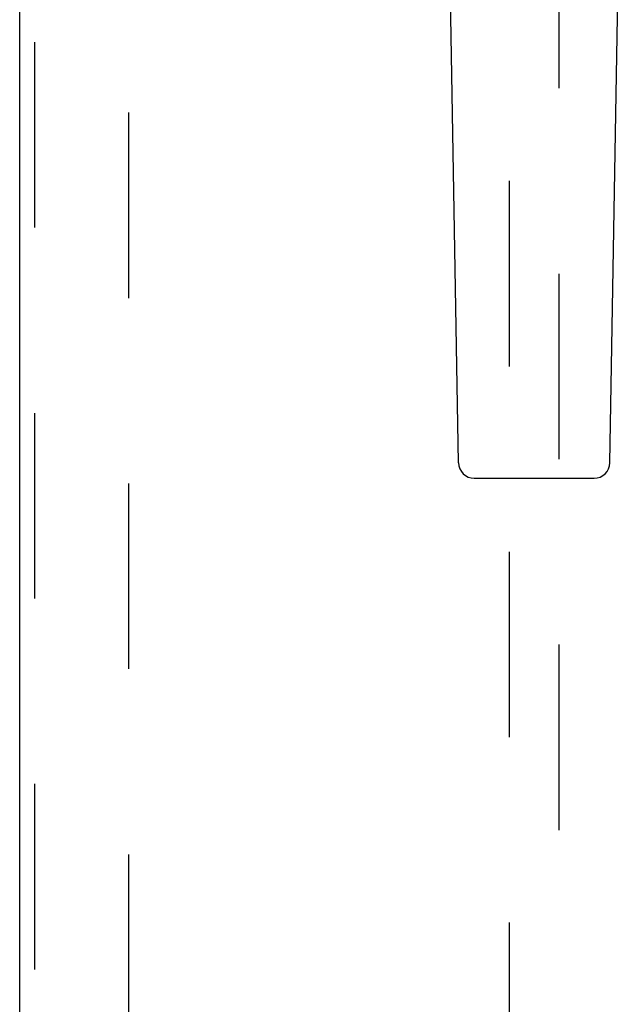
# Model space of a CAD drawing. Header units: inches. Extents: x 0 to 169, y 0 to 109.
# Tile 12 of 23: x 54 to 57, y 49 to 54. Entities that reach past the tile are written whole.
import ezdxf

# ---------------------------------------------------------------- set-up
doc = ezdxf.new("R2010")
doc.units = ezdxf.units.IN
doc.header["$LTSCALE"] = 9.280397
doc.header["$MEASUREMENT"] = 0
doc.linetypes.add('HIDDEN', pattern=[0.2, 0.1, -0.1])
doc.layers.add('DEFAULT_2', color=8, linetype='HIDDEN')
doc.layers.add('DOOR_ASSEMBLY_RIGHT', color=7, linetype='CONTINUOUS')

msp = doc.modelspace()

# ---------------------------------------------------------------- linework, layer by layer
at = {"layer": 'DEFAULT_2', "color": 8, "linetype": 'HIDDEN'}
msp.add_line((54.4241, 73.7688), (54.4241, 40.2988), dxfattribs=at)
at = {"layer": 'DOOR_ASSEMBLY_RIGHT', "color": 3, "linetype": 'Continuous'}
msp.add_line((53.8796, 39.7838), (53.8796, 74.2838), dxfattribs=at)
at = {"layer": 'DOOR_ASSEMBLY_RIGHT', "color": 8, "linetype": 'HIDDEN'}
for p, q in [((53.9546, 39.7838), (53.9546, 74.2838)), ((56.3296, 54.8663), (56.3296, 40.4813)), ((56.5796, 40.4813), (56.5796, 54.8663))]:
    msp.add_line(p, q, dxfattribs=at)
at = {"layer": 'DOOR_ASSEMBLY_RIGHT', "color": 7, "linetype": 'Continuous'}
for p, q in [((56.0761, 51.5993), (56.0038, 55.7386)), ((56.8331, 51.5993), (56.9053, 55.7386)), ((56.1548, 51.522), (56.7544, 51.522))]:
    msp.add_line(p, q, dxfattribs=at)
for centre, start, end in [((56.1548, 51.6007), 181, 270), ((56.7544, 51.6007), 270, 359)]:
    msp.add_arc(centre, 0.0787, start, end, dxfattribs=at)

doc.saveas('drawing.dxf')
